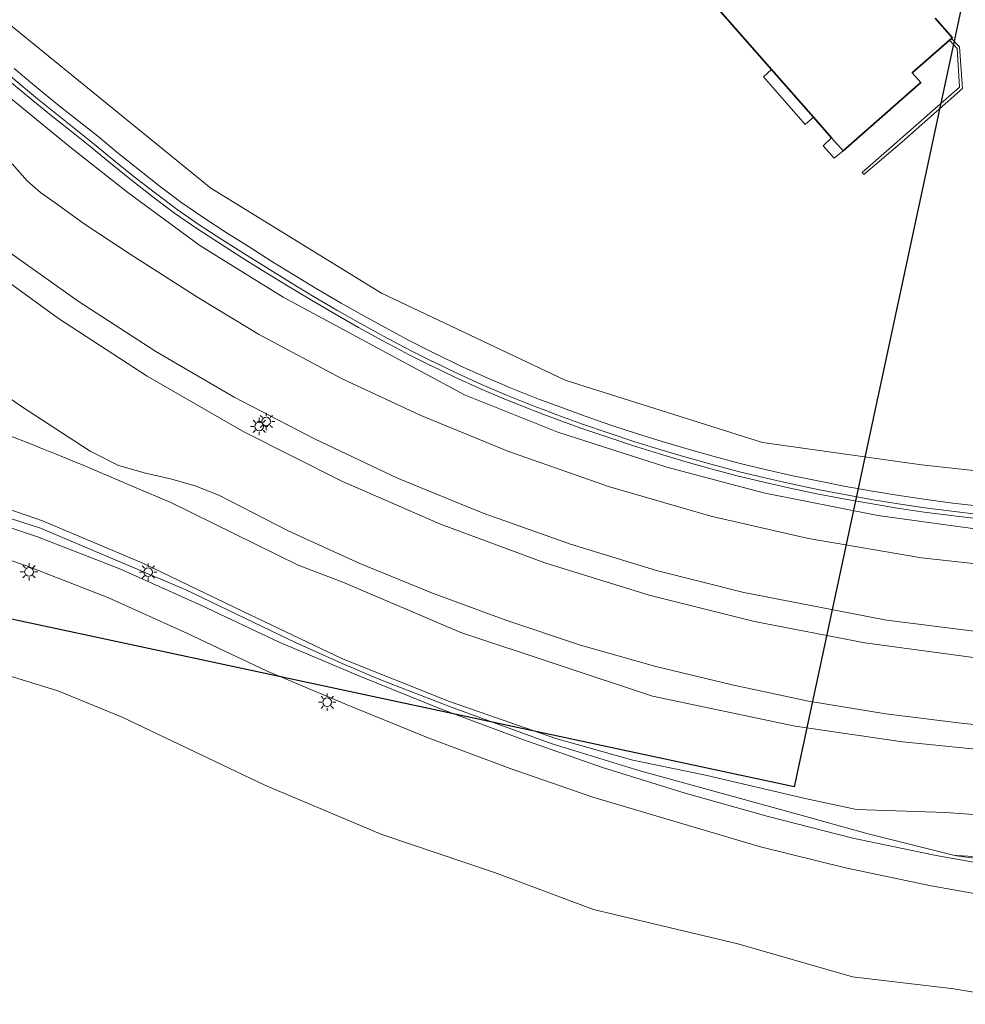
# Model space of a CAD drawing. Header units: metres. Extents: x 147053 to 148259, y 410382 to 411354.
# Tile 17 of 37: x 147857 to 147965, y 410382 to 410495. Entities that reach past the tile are written whole.
import ezdxf

# ---------------------------------------------------------------- set-up
doc = ezdxf.new("R2010")
doc.units = ezdxf.units.M
for name, color, linetype, lineweight in [('B-WE-IE-TERREINAFSCHEIDING_KUNSTMATIG_MUUR-G', 90, 'IE-TERREINAFSCHEIDING-KUNSTMATIG-DICHT', 18), ('B-WE-IE-TERREINAFSCHEIDING_KUNSTMATIG_MUUR-GV', 90, 'Continuous', 18), ('B-WE-KL-ET_LS_OV_LICHTMAST-S', 252, 'Continuous', 25), ('B-WE-OG-BEBOUWING-GV', 7, 'Continuous', 35), ('B-WE-OG-TERREIN_CULTUURSCHEIDING-GV', 7, 'Continuous', 18), ('B-WE-OG-TERREIN_ERF-GV', 7, 'Continuous', 18), ('B-WE-OG-WEG-GV', 7, 'Continuous', 18), ('B-WE-VH-KANTVERHARDING-G', 60, 'Continuous', 18), ('B-WE-VH-VERHARDING_ASFALT-GV', 252, 'Continuous', 18), ('B-WE-VH-VERHARDING_TEGEL-GV', 252, 'Continuous', 18)]:
    doc.layers.add(name, color=color, linetype=linetype, lineweight=lineweight)
doc.linetypes.add('IE-TERREINAFSCHEIDING-KUNSTMATIG-DICHT', pattern='A,8,-1,[82,NLCS.SHX,S=0.75,R=90,X=0,Y=0],-1', length=10)

# ---------------------------------------------------------------- blocks, each defined once
blk = doc.blocks.new('SKL-ET_OV_LICHTMAST-SO')
at = {"color": 0, "linetype": 'ByBlock', "lineweight": 18}
for points in [[(-1.25, 0), (-2, 0)], [(-1.41, 1.41), (-0.88, 0.88)], [(0, 2), (0, 1.25)], [(0.88, 0.88), (1.41, 1.41)], [(2, 0), (1.25, 0)], [(-1.41, -1.41), (-0.88, -0.88)], [(0, -1.25), (0, -2)], [(0.88, -0.88), (1.41, -1.41)]]:
    blk.add_lwpolyline(points, dxfattribs=at)
blk.add_circle((0, 0), 1, dxfattribs=at)

msp = doc.modelspace()

# ---------------------------------------------------------------- linework, layer by layer
at = {"layer": 'B-WE-IE-TERREINAFSCHEIDING_KUNSTMATIG_MUUR-G', "ltscale": 0.2}
for points in [[(147962.91, 410492.44), (147963.76, 410491.48), (147964.06, 410487.03), (147952.9, 410477.27), (147953.12, 410477.04), (147957.45, 410480.76)], [(147963.11, 410492.61), (147964.03, 410491.67), (147964.4, 410486.89), (147957.45, 410480.76)], [(147942.71, 410486.99), (147941.61, 410488.24), (147942.54, 410489.08)], [(147947.36, 410483.6), (147946.4, 410482.79), (147942.71, 410486.99)], [(147950.72, 410479.77), (147949.72, 410478.92), (147948.46, 410480.34), (147949.42, 410481.25)]]:
    msp.add_lwpolyline(points, dxfattribs=at)
at = {"layer": 'B-WE-IE-TERREINAFSCHEIDING_KUNSTMATIG_MUUR-GV'}
for points in [[(147854.98, 410488.08), (147857.36, 410486.09), (147858.28, 410485.33), (147860.35, 410483.63), (147862.46, 410481.97), (147864.56, 410480.3), (147866.94, 410478.33), (147869.35, 410476.4), (147871.79, 410474.5), (147874.25, 410472.63), (147876.8, 410470.88), (147879.4, 410469.2), (147882, 410467.53), (147884.62, 410465.89), (147887.26, 410464.26), (147889.91, 410462.66), (147892.59, 410461.09), (147895.29, 410459.55), (147898.01, 410458.06), (147900.2, 410456.89), (147901.03, 410456.46), (147901.86, 410456.04), (147902.7, 410455.62), (147903.53, 410455.2), (147903.57, 410455.18), (147906.33, 410453.85), (147909.17, 410452.56), (147912.03, 410451.34), (147914.92, 410450.18), (147915.5, 410449.96), (147916.37, 410449.63), (147917.83, 410449.08), (147920.75, 410448.02), (147923.7, 410447.01), (147926.65, 410446.03), (147929.62, 410445.1), (147932.61, 410444.22), (147935.61, 410443.37), (147938.62, 410442.58), (147941.65, 410441.85), (147944.69, 410441.16), (147947.73, 410440.52), (147950.79, 410439.93), (147953.86, 410439.38), (147956.93, 410438.88), (147960.01, 410438.42), (147963.1, 410438.01), (147966.2, 410437.64)], [(147966.25, 410438.14), (147963.16, 410438.5), (147960.08, 410438.91), (147957.01, 410439.37), (147953.94, 410439.87), (147950.89, 410440.42), (147947.83, 410441.01), (147944.79, 410441.65), (147941.76, 410442.33), (147938.74, 410443.06), (147935.74, 410443.85), (147932.75, 410444.7), (147929.77, 410445.58), (147926.81, 410446.51), (147923.86, 410447.48), (147920.92, 410448.49), (147918, 410449.55), (147916.55, 410450.1), (147915.67, 410450.43), (147915.1, 410450.65), (147912.22, 410451.8), (147909.37, 410453.02), (147906.55, 410454.31), (147903.8, 410455.63), (147903.75, 410455.65), (147902.92, 410456.06), (147902.09, 410456.48), (147901.26, 410456.91), (147900.99, 410457.05), (147900.44, 410457.34), (147898.25, 410458.5), (147895.53, 410459.99), (147892.84, 410461.52), (147890.17, 410463.09), (147887.52, 410464.69), (147884.89, 410466.31), (147882.27, 410467.96), (147879.67, 410469.62), (147877.08, 410471.3), (147874.55, 410473.04), (147872.09, 410474.9), (147869.66, 410476.79), (147867.25, 410478.72), (147864.87, 410480.69), (147862.77, 410482.36), (147860.67, 410484.02), (147858.6, 410485.72), (147857.68, 410486.48), (147855.31, 410488.47)]]:
    msp.add_lwpolyline(points, dxfattribs=at)
at = {"layer": 'B-WE-OG-BEBOUWING-GV'}
msp.add_lwpolyline([(147934.16, 410498.63), (147942.54, 410489.08), (147947.36, 410483.6), (147949.42, 410481.25), (147950.72, 410479.77), (147959.62, 410487.56), (147958.63, 410488.69), (147962.91, 410492.44), (147963.11, 410492.61), (147963.22, 410492.71), (147961.27, 410494.94)], dxfattribs=at)
at = {"layer": 'B-WE-OG-TERREIN_CULTUURSCHEIDING-GV'}
for points in [[(147975.73, 410442.07), (147959.7, 410443.81), (147941.52, 410446.39), (147918.93, 410453.51), (147897.93, 410463.46), (147878.4, 410475.49), (147852, 410496.98), (147837.88, 410510.98), (147815.77, 410532.1), (147783.91, 410566.84)], [(147855.92, 410489.19), (147858.28, 410487.2), (147859.2, 410486.45), (147861.26, 410484.75), (147863.36, 410483.1), (147865.47, 410481.42), (147867.85, 410479.45), (147870.24, 410477.53), (147872.66, 410475.65), (147875.1, 410473.81), (147877.6, 410472.08), (147880.18, 410470.42), (147882.78, 410468.76), (147885.39, 410467.11), (147888.01, 410465.49), (147890.65, 410463.9), (147893.31, 410462.34), (147895.99, 410460.82), (147898.7, 410459.33), (147900.88, 410458.17), (147901.42, 410457.89), (147901.69, 410457.75), (147902.52, 410457.33), (147903.35, 410456.91), (147904.17, 410456.49), (147904.21, 410456.48), (147906.95, 410455.16), (147909.75, 410453.89), (147912.58, 410452.67), (147915.44, 410451.53), (147916.01, 410451.31), (147916.88, 410450.98), (147918.33, 410450.44), (147921.24, 410449.39), (147924.16, 410448.37), (147927.1, 410447.41), (147930.05, 410446.48), (147933.01, 410445.6), (147935.99, 410444.77), (147938.97, 410443.98), (147941.98, 410443.25), (147944.99, 410442.57), (147948.02, 410441.94), (147951.06, 410441.35), (147954.1, 410440.8), (147957.16, 410440.3), (147960.22, 410439.85), (147963.28, 410439.44), (147966.35, 410439.08)], [(147675.2, 410477.12), (147685.1, 410475.09), (147818.52, 410447.75), (147831.1, 410445.2), (147840.76, 410442.87), (147850.44, 410440.43), (147859.16, 410437.43), (147870.63, 410432.55), (147882.12, 410427.02), (147893.48, 410421.63), (147905.71, 410416.72), (147917.87, 410412.51), (147926.69, 410410.03), (147934.98, 410408.29), (147946.41, 410405.64), (147952.25, 410404.39), (147962.48, 410404.03), (147975.08, 410403.1)], [(147968.16, 410411.06), (147957.53, 410412.13), (147945.25, 410413.92), (147928.92, 410417.33), (147907.02, 410424.65), (147893.51, 410430.41), (147888.4, 410432.34), (147873.85, 410439.51), (147869.68, 410441.27)], [(147970.68, 410393.88), (147960.81, 410395.62), (147950.99, 410397.69), (147941.29, 410400.11), (147922.12, 410405.78), (147912.66, 410409.08), (147903.29, 410412.58), (147894, 410416.36), (147884.79, 410420.26), (147875.76, 410424.52), (147866.62, 410428.62), (147857.32, 410432.25), (147847.82, 410435.46)], [(147854.75, 410419.88), (147860.93, 410417.95), (147868.26, 410414.93), (147884.59, 410407.16), (147897.96, 410401.53), (147910.86, 410397.15), (147922.18, 410392.94), (147938.69, 410389.01), (147951.82, 410385.22), (147963.39, 410383.87), (147974, 410382.08)]]:
    msp.add_lwpolyline(points, dxfattribs=at)
msp.add_lwpolyline([(147869.68, 410441.27, 0.011269), (147853.92, 410447.72)], format="xyb", dxfattribs=at)
at = {"layer": 'B-WE-OG-TERREIN_ERF-GV'}
for points in [[(147783.91, 410566.84), (147815.77, 410532.1), (147837.88, 410510.98), (147852, 410496.98), (147878.4, 410475.49), (147897.93, 410463.46), (147918.93, 410453.51), (147941.52, 410446.39), (147959.7, 410443.81), (147975.73, 410442.07)], [(147961.27, 410494.94), (147963.22, 410492.71), (147963.11, 410492.61), (147962.91, 410492.44), (147958.63, 410488.69), (147959.62, 410487.56), (147950.72, 410479.77), (147949.42, 410481.25), (147947.36, 410483.6), (147942.54, 410489.08), (147934.16, 410498.63)]]:
    msp.add_lwpolyline(points, dxfattribs=at)
at = {"layer": 'B-WE-OG-WEG-GV'}
for points in [[(147975.08, 410403.1), (147962.48, 410404.03), (147952.25, 410404.39), (147946.41, 410405.64), (147934.98, 410408.29), (147926.69, 410410.03), (147917.87, 410412.51), (147905.71, 410416.72), (147893.48, 410421.63), (147882.12, 410427.02), (147870.63, 410432.55), (147859.16, 410437.43), (147850.44, 410440.43), (147840.76, 410442.87), (147831.1, 410445.2), (147818.52, 410447.75), (147685.1, 410475.09)], [(147970.39, 410398.2), (147963.71, 410399.09), (147963.37, 410399.13), (147953.43, 410401.64), (147945.77, 410403.76), (147927.37, 410408.84), (147917.46, 410411.9), (147906, 410416.03), (147897.76, 410419.26), (147893.43, 410421.07), (147888.17, 410423.45), (147875.49, 410429.57), (147858.93, 410436.58), (147848.61, 410439.88)], [(147848.83, 410438.86), (147858.57, 410435.59), (147868.01, 410431.91), (147877.35, 410427.73), (147886.24, 410423.54), (147895.52, 410419.61), (147904.7, 410415.88), (147913.86, 410412.45), (147923.21, 410409.2), (147932.67, 410406.24), (147942.17, 410403.58), (147951.84, 410401.1), (147961.38, 410399.1), (147971.17, 410397.36)], [(147963.37, 410399.13), (147963.71, 410399.11), (147970.43, 410398.73)]]:
    msp.add_lwpolyline(points, dxfattribs=at)
at = {"layer": 'B-WE-VH-KANTVERHARDING-G'}
msp.add_lwpolyline([(147971.17, 410397.36), (147961.38, 410399.1), (147951.84, 410401.1), (147942.17, 410403.58), (147932.67, 410406.24), (147923.21, 410409.2), (147913.86, 410412.45), (147904.7, 410415.88), (147895.52, 410419.61), (147886.24, 410423.54), (147877.35, 410427.73), (147868.01, 410431.91), (147858.57, 410435.59), (147848.83, 410438.86)], dxfattribs=at)
at = {"layer": 'B-WE-VH-VERHARDING_ASFALT-GV'}
for points in [[(147971.16, 410431.91), (147959.7, 410433.19), (147946.78, 410435.4), (147935.59, 410437.96), (147923.88, 410441.35), (147912.39, 410445.38), (147902.36, 410449.49), (147893.34, 410453.71), (147883.87, 410458.79), (147877.02, 410462.92), (147869.2, 410467.93), (147863.94, 410471.4), (147860.59, 410473.79), (147858.94, 410474.99), (147857.39, 410476.34), (147855.69, 410478.27)], [(147854.53, 410468.74), (147863.24, 410462.57), (147872.12, 410456.79), (147881.07, 410451.58), (147890.28, 410446.79), (147899.78, 410442.31), (147909.55, 410438.28), (147919.54, 410434.73), (147929.4, 410431.74), (147939.38, 410429.21), (147955.71, 410426.05), (147966.33, 410424.72)], [(147965.9, 410421.75), (147953.2, 410423.44), (147940.6, 410425.89), (147928.56, 410428.9), (147916.6, 410432.61), (147904.69, 410437.04), (147893.39, 410441.95), (147882.19, 410447.58), (147871.14, 410453.98), (147860.99, 410460.57), (147851.17, 410467.72)], [(147848.48, 410456.34), (147856.64, 410450.56), (147864.62, 410445.38), (147867.86, 410443.75), (147870.94, 410442.86), (147873.8, 410442.23), (147876.63, 410441.42), (147879.32, 410440.35), (147887.27, 410436.27), (147895.46, 410432.54), (147903.76, 410429.12), (147912.16, 410426.03), (147920.69, 410423.2), (147929.3, 410420.73), (147938.03, 410418.63), (147946.79, 410416.77), (147955.61, 410415.32), (147964.53, 410414.21), (147973.48, 410413.42)], [(147847.82, 410435.46), (147857.32, 410432.25), (147866.62, 410428.62), (147875.76, 410424.52), (147884.79, 410420.26), (147894, 410416.36), (147903.29, 410412.58), (147912.66, 410409.08), (147922.12, 410405.78), (147941.29, 410400.11), (147950.99, 410397.69), (147960.81, 410395.62), (147970.68, 410393.88)]]:
    msp.add_lwpolyline(points, dxfattribs=at)
at = {"layer": 'B-WE-VH-VERHARDING_TEGEL-GV'}
for points in [[(147966.35, 410439.08), (147963.28, 410439.44), (147960.22, 410439.85), (147957.16, 410440.3), (147954.1, 410440.8), (147951.06, 410441.35), (147948.02, 410441.94), (147944.99, 410442.57), (147941.98, 410443.25), (147938.97, 410443.98), (147935.99, 410444.77), (147933.01, 410445.6), (147930.05, 410446.48), (147927.1, 410447.41), (147924.16, 410448.37), (147921.24, 410449.39), (147918.33, 410450.44), (147916.88, 410450.98), (147916.01, 410451.31), (147915.44, 410451.53), (147912.58, 410452.67), (147909.75, 410453.89), (147906.95, 410455.16), (147904.21, 410456.48), (147904.17, 410456.49), (147903.35, 410456.91), (147902.52, 410457.33), (147901.69, 410457.75), (147901.42, 410457.89), (147900.88, 410458.17), (147898.7, 410459.33), (147895.99, 410460.82), (147893.31, 410462.34), (147890.65, 410463.9), (147888.01, 410465.49), (147885.39, 410467.11), (147882.78, 410468.76), (147880.18, 410470.42), (147877.6, 410472.08), (147875.1, 410473.81), (147872.66, 410475.65), (147870.24, 410477.53), (147867.85, 410479.45), (147865.47, 410481.42), (147863.36, 410483.1), (147861.26, 410484.75), (147859.2, 410486.45), (147858.28, 410487.2), (147855.92, 410489.19)], [(147966.2, 410437.64), (147963.1, 410438.01), (147960.01, 410438.42), (147956.93, 410438.88), (147953.86, 410439.38), (147950.79, 410439.93), (147947.73, 410440.52), (147944.69, 410441.16), (147941.65, 410441.85), (147938.62, 410442.58), (147935.61, 410443.37), (147932.61, 410444.22), (147929.62, 410445.1), (147926.65, 410446.03), (147923.7, 410447.01), (147920.75, 410448.02), (147917.83, 410449.08), (147916.37, 410449.63), (147915.5, 410449.96), (147914.92, 410450.18), (147912.03, 410451.34), (147909.17, 410452.56), (147906.33, 410453.85), (147903.57, 410455.18), (147903.53, 410455.2), (147902.7, 410455.62), (147901.86, 410456.04), (147901.03, 410456.46), (147900.2, 410456.89), (147898.01, 410458.06), (147895.29, 410459.55), (147892.59, 410461.09), (147889.91, 410462.66), (147887.26, 410464.26), (147884.62, 410465.89), (147882, 410467.53), (147879.4, 410469.2), (147876.8, 410470.88), (147874.25, 410472.63), (147871.79, 410474.5), (147869.35, 410476.4), (147866.94, 410478.33), (147864.56, 410480.3), (147862.46, 410481.97), (147860.35, 410483.63), (147858.28, 410485.33), (147857.36, 410486.09), (147854.98, 410488.08)], [(147855.31, 410488.47), (147857.68, 410486.48), (147858.6, 410485.72), (147860.67, 410484.02), (147862.77, 410482.36), (147864.87, 410480.69), (147867.25, 410478.72), (147869.66, 410476.79), (147872.09, 410474.9), (147874.55, 410473.04), (147877.08, 410471.3), (147879.67, 410469.62), (147882.27, 410467.96), (147884.89, 410466.31), (147887.52, 410464.69), (147890.17, 410463.09), (147892.84, 410461.52), (147895.53, 410459.99), (147898.25, 410458.5), (147900.44, 410457.34), (147900.99, 410457.05), (147901.26, 410456.91), (147902.09, 410456.48), (147902.92, 410456.06), (147903.75, 410455.65), (147903.8, 410455.63), (147906.55, 410454.31), (147909.37, 410453.02), (147912.22, 410451.8), (147915.1, 410450.65), (147915.67, 410450.43), (147916.55, 410450.1), (147918, 410449.55), (147920.92, 410448.49), (147923.86, 410447.48), (147926.81, 410446.51), (147929.77, 410445.58), (147932.75, 410444.7), (147935.74, 410443.85), (147938.74, 410443.06), (147941.76, 410442.33), (147944.79, 410441.65), (147947.83, 410441.01), (147950.89, 410440.42), (147953.94, 410439.87), (147957.01, 410439.37), (147960.08, 410438.91), (147963.16, 410438.5), (147966.25, 410438.14)], [(147854.45, 410486.65), (147862.27, 410480.22), (147868.92, 410474.99), (147877.16, 410468.94), (147886.69, 410463), (147907.41, 410451.82), (147918.11, 410447.56), (147930.56, 410443.54), (147941.61, 410440.61), (147954.71, 410438.03), (147968.33, 410436.16)]]:
    msp.add_lwpolyline(points, dxfattribs=at)
at = {"layer": 'Defpoints'}
msp.add_lwpolyline([(147396.55, 410897.53), (148021.59, 410763.53), (147945.15, 410406.97), (147320.11, 410540.97)], close=True, dxfattribs=at)

# ---------------------------------------------------------------- block references
at = {"layer": 'B-WE-KL-ET_LS_OV_LICHTMAST-S', "xscale": 0.5, "yscale": 0.5, "zscale": 0.5}
for p in [(147884.75, 410448.78), (147883.95, 410448.22), (147857.62, 410431.58), (147871.25, 410431.54), (147891.72, 410416.65)]:
    msp.add_blockref('SKL-ET_OV_LICHTMAST-SO', p, dxfattribs=at)

doc.saveas('drawing.dxf')
